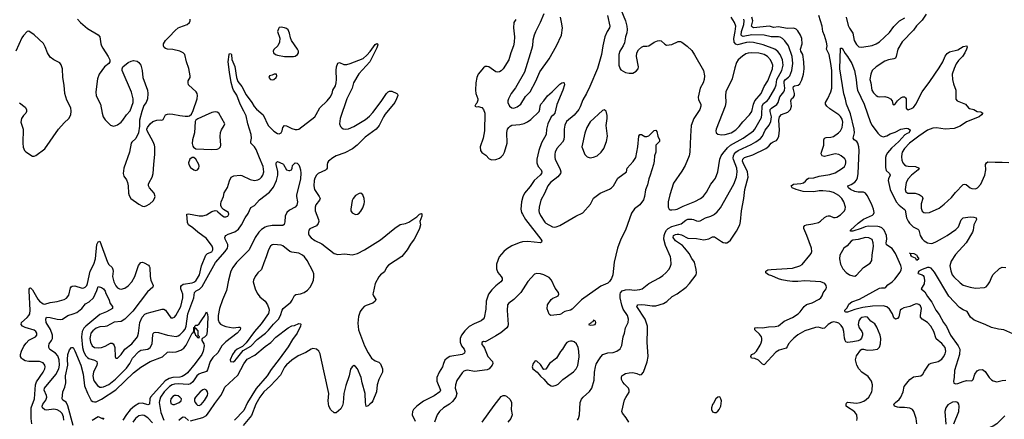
# Model space of a CAD drawing. Header units: inches. Extents: x 1550315 to 1685896, y 510706 to 640504.
# Tile 152 of 256: x 1632187 to 1643274, y 542900 to 547403. Entities that reach past the tile are written whole.
import ezdxf

# ---------------------------------------------------------------- set-up
doc = ezdxf.new("R2010")
doc.units = ezdxf.units.IN
doc.header["$MEASUREMENT"] = 0
doc.layers.add('B6534', color=7, linetype='Continuous')
doc.layers.add('B6544', color=7, linetype='Continuous')

msp = doc.modelspace()

# ---------------------------------------------------------------- linework, layer by layer
at = {"layer": 'B6534', "color": 5}
for points, elevation in [([(1638957, 547517), (1639010, 547390), (1639025, 547330), (1639028, 547292), (1639024, 547256), (1639008, 547210), (1638996, 547144), (1638982, 547110), (1638946, 547050), (1638932, 547010), (1638934, 546890), (1638947, 546850), (1638958, 546838), (1639010, 546808), (1639050, 546799), (1639090, 546802), (1639130, 546824), (1639150, 546850), (1639154, 546870), (1639134, 546990), (1639138, 547030), (1639155, 547065), (1639190, 547095), (1639210, 547103), (1639250, 547105), (1639270, 547110), (1639330, 547150), (1639370, 547165), (1639390, 547167), (1639410, 547163), (1639450, 547127), (1639470, 547117), (1639530, 547124), (1639601, 547159), (1639630, 547158), (1639643, 547150), (1639703, 547103), (1639754, 547054), (1639787, 547007), (1639889, 546829), (1639898, 546770), (1639896, 546730), (1639882, 546690), (1639849, 546631), (1639827, 546530), (1639830, 546501), (1639858, 546450), (1639857, 546430), (1639844, 546390), (1639779, 546290), (1639750, 546210), (1639740, 546090), (1639733, 545910), (1639727, 545870), (1639679, 545761), (1639642, 545698), (1639550, 545561), (1639508, 545430), (1639490, 545350), (1639488, 545290), (1639499, 545270), (1639510, 545262), (1639530, 545259), (1639570, 545265), (1639590, 545270), (1639657, 545303), (1639790, 545353), (1639853, 545387), (1639886, 545414), (1639921, 545459), (1639970, 545548), (1640000, 545587)], 560), ([(1632840, 547410), (1632871, 547370), (1632950, 547304), (1633072, 547232), (1633090, 547211), (1633102, 547130), (1633108, 547110), (1633122, 547082), (1633185, 546990), (1633202, 546950), (1633203, 546930), (1633191, 546909), (1633141, 546870), (1633081, 546790), (1633064, 546736), (1633044, 546590), (1633050, 546546), (1633097, 546450), (1633115, 546350), (1633128, 546308), (1633150, 546273), (1633210, 546214), (1633245, 546205), (1633270, 546210), (1633290, 546217), (1633330, 546248), (1633350, 546270), (1633390, 546330), (1633430, 546377), (1633464, 546470), (1633465, 546510), (1633445, 546585), (1633343, 546830), (1633341, 546850), (1633349, 546870), (1633410, 546922), (1633443, 546937), (1633470, 546942), (1633510, 546936), (1633530, 546921), (1633552, 546890), (1633567, 546830), (1633575, 546750), (1633625, 546610), (1633630, 546570), (1633628, 546510), (1633610, 546470), (1633585, 546435), (1633562, 546370), (1633537, 546270), (1633538, 546202), (1633525, 546130), (1633495, 546065), (1633450, 546024), (1633441, 546010), (1633422, 545910), (1633361, 545730), (1633353, 545670), (1633361, 545641), (1633390, 545597), (1633402, 545570), (1633408, 545530), (1633412, 545450), (1633421, 545421), (1633438, 545390), (1633530, 545323), (1633570, 545302), (1633590, 545300), (1633610, 545305), (1633653, 545330), (1633690, 545361), (1633707, 545390), (1633712, 545410), (1633702, 545450), (1633650, 545510), (1633638, 545530), (1633638, 545550), (1633645, 545570), (1633679, 545630), (1633691, 545670), (1633696, 545770), (1633708, 545888), (1633710, 545970), (1633706, 545990), (1633690, 546025), (1633623, 546150), (1633619, 546170), (1633626, 546190), (1633655, 546230), (1633685, 546255), (1633730, 546270), (1633774, 546274), (1633789, 546271), (1633802, 546278), (1633829, 546330), (1633850, 546339), (1633870, 546344), (1633910, 546340), (1633990, 546322), (1634050, 546316), (1634085, 546315), (1634100, 546320), (1634121, 546339), (1634141, 546379), (1634185, 546510), (1634190, 546550), (1634187, 546570), (1634174, 546590), (1634090, 546670), (1634083, 546690), (1634086, 546714), (1634106, 546750), (1634107, 546770), (1634092, 546852), (1634066, 546930), (1634046, 547010), (1634027, 547030), (1633990, 547048), (1633910, 547066), (1633852, 547072), (1633830, 547080), (1633816, 547090), (1633807, 547110), (1633807, 547130), (1633828, 547170), (1633871, 547210), (1633937, 547283), (1633970, 547310), (1633990, 547320), (1634072, 547350), (1634098, 547370), (1634108, 547390), (1634108, 547410)], 520), ([(1637773, 547407), (1637752, 547370), (1637746, 547310), (1637759, 547210), (1637754, 547150), (1637747, 547110), (1637717, 547030), (1637696, 546950), (1637632, 546848), (1637610, 546825), (1637590, 546814), (1637570, 546811), (1637550, 546817), (1637470, 546871), (1637450, 546877), (1637430, 546874), (1637410, 546860), (1637350, 546791), (1637335, 546750), (1637324, 546690), (1637318, 546610), (1637324, 546570), (1637345, 546510), (1637345, 546495), (1637336, 546464), (1637322, 546450), (1637314, 546430), (1637330, 546422), (1637350, 546425), (1637390, 546415), (1637410, 546390), (1637425, 546350), (1637420, 546150), (1637406, 546070), (1637373, 545970), (1637376, 545930), (1637390, 545908), (1637437, 545877), (1637475, 545835), (1637505, 545825), (1637550, 545827), (1637590, 545843), (1637610, 545856), (1637630, 545879), (1637647, 545910), (1637675, 546010), (1637671, 546131), (1637681, 546170), (1637694, 546190), (1637710, 546205), (1637730, 546216), (1637818, 546222), (1637867, 546233), (1637907, 546253), (1637943, 546277), (1638038, 546370), (1638045, 546395), (1638047, 546430), (1638057, 546450), (1638091, 546489), (1638130, 546545), (1638184, 546590), (1638270, 546676), (1638291, 546691), (1638310, 546696), (1638318, 546690), (1638321, 546670), (1638304, 546610), (1638234, 546446), (1638212, 546350), (1638194, 546326), (1638173, 546307), (1638136, 546230), (1638118, 546170), (1638117, 546110), (1638063, 546017), (1638032, 545930), (1638012, 545830), (1638012, 545790), (1638027, 545750), (1638058, 545710), (1638066, 545690), (1638063, 545670), (1638048, 545650), (1637981, 545590), (1637937, 545523), (1637872, 545448), (1637852, 545408), (1637838, 545350), (1637832, 545270), (1637838, 545230), (1637848, 545210), (1637881, 545150), (1638057, 544930), (1638065, 544910), (1638063, 544897), (1638050, 544888), (1637910, 544905), (1637850, 544899), (1637810, 544889), (1637730, 544856), (1637670, 544817), (1637638, 544790), (1637587, 544730), (1637557, 544650), (1637555, 544595), (1637570, 544555), (1637608, 544510), (1637619, 544490), (1637619, 544470), (1637606, 544450), (1637550, 544405), (1637502, 544358), (1637468, 544312), (1637441, 544230), (1637438, 544142), (1637416, 544044), (1637408, 544030), (1637384, 544010), (1637303, 543977), (1637250, 543946), (1637201, 543899), (1637162, 543850), (1637147, 543810), (1637148, 543770), (1637164, 543730), (1637191, 543690), (1637199, 543670), (1637195, 543645), (1637169, 543631), (1637032, 543608), (1636999, 543590), (1636975, 543565), (1636959, 543530), (1636949, 543490), (1636910, 543430), (1636883, 543370), (1636884, 543330), (1636927, 543230), (1636918, 543210), (1636856, 543164), (1636734, 543106), (1636658, 543050), (1636620, 543010), (1636610, 542990), (1636606, 542950), (1636641, 542881)], 520), ([(1638806, 547450), (1638833, 547330), (1638829, 547311), (1638803, 547270), (1638778, 547210), (1638753, 547107), (1638739, 547010), (1638694, 546854), (1638608, 546650), (1638570, 546570), (1638530, 546500), (1638500, 546420), (1638484, 546390), (1638430, 546328), (1638345, 546255), (1638325, 546215), (1638317, 546170), (1638320, 546090), (1638314, 546050), (1638298, 546022), (1638237, 545950), (1638218, 545910), (1638213, 545887), (1638212, 545850), (1638216, 545830), (1638275, 545715), (1638280, 545690), (1638277, 545670), (1638247, 545633), (1638165, 545570), (1638134, 545530), (1638095, 545445), (1638055, 545370), (1638036, 545290), (1638034, 545250), (1638036, 545230), (1638050, 545198), (1638100, 545120), (1638111, 545110), (1638188, 545070), (1638210, 545065), (1638230, 545068), (1638270, 545085), (1638451, 545190), (1638530, 545227), (1638615, 545325), (1638650, 545393), (1638722, 545450), (1638830, 545495), (1638852, 545508), (1638874, 545530), (1638923, 545617), (1639021, 545690), (1639029, 545730), (1639095, 545805), (1639124, 545850), (1639149, 545970), (1639159, 546090), (1639169, 546111), (1639190, 546111), (1639227, 546087), (1639250, 546086), (1639270, 546096), (1639330, 546156), (1639350, 546158), (1639363, 546143), (1639374, 546090), (1639391, 546050), (1639391, 546030), (1639351, 545990), (1639351, 545911), (1639335, 545870), (1639333, 545810), (1639325, 545770), (1639288, 545650), (1639270, 545609), (1639257, 545543), (1639234, 545486), (1639221, 545410), (1639210, 545374), (1639170, 545317), (1639110, 545273), (1639076, 545224), (1639010, 545033), (1638956, 544930), (1638920, 544830), (1638883, 544670), (1638867, 544530), (1638853, 544487), (1638830, 544452), (1638810, 544436), (1638730, 544402), (1638513, 544247), (1638410, 544143), (1638390, 544130), (1638326, 544114), (1638300, 544100), (1638290, 544089), (1638270, 544083), (1638169, 544069), (1638156, 544076), (1638150, 544086), (1638127, 544147), (1638129, 544190), (1638170, 544251), (1638190, 544266), (1638230, 544279), (1638249, 544290), (1638259, 544310), (1638254, 544330), (1638217, 544377), (1638175, 544470), (1638150, 544498), (1638090, 544530), (1638050, 544540), (1638010, 544543), (1637985, 544535), (1637910, 544453), (1637831, 544329), (1637750, 544250), (1637697, 544210), (1637682, 544190), (1637675, 544125), (1637686, 543970), (1637684, 543950), (1637673, 543930), (1637604, 543876), (1637550, 543841), (1637450, 543784), (1637430, 543775), (1637410, 543778), (1637390, 543766), (1637390, 543742), (1637410, 543722), (1637421, 543701), (1637460, 543610), (1637511, 543550), (1637515, 543530), (1637508, 543510), (1637473, 543470), (1637450, 543459), (1637310, 543440), (1637230, 543453), (1637210, 543451), (1637190, 543443), (1637170, 543426), (1637110, 543339), (1637093, 543290), (1637092, 543250), (1637108, 543190), (1637098, 543150), (1637059, 543101), (1637028, 543072), (1636961, 543030), (1636913, 542990), (1636889, 542951), (1636857, 542870)], 540), ([(1638090, 547470), (1638049, 547370), (1637994, 547266), (1637980, 547230), (1637967, 547173), (1637961, 547110), (1637952, 547068), (1637870, 546810), (1637770, 546636), (1637722, 546570), (1637693, 546510), (1637685, 546490), (1637685, 546470), (1637704, 546430), (1637730, 546411), (1637750, 546408), (1637790, 546422), (1637829, 546450), (1637884, 546536), (1637937, 546590), (1638001, 546710), (1638045, 546815), (1638150, 546962), (1638232, 547110), (1638288, 547230), (1638299, 547310), (1638290, 547375), (1638276, 547430)], 540), ([(1632186, 546466), (1632250, 546417), (1632265, 546390), (1632265, 546370), (1632256, 546350), (1632230, 546323), (1632208, 546290), (1632200, 546250), (1632227, 546170), (1632221, 546010), (1632226, 545966), (1632242, 545930), (1632256, 545916), (1632330, 545865), (1632350, 545865), (1632370, 545873), (1632471, 545949), (1632626, 546170), (1632690, 546240), (1632742, 546290), (1632762, 546330), (1632768, 546372), (1632762, 546410), (1632717, 546497), (1632696, 546570), (1632687, 546667), (1632673, 546750), (1632670, 546850), (1632656, 546896), (1632638, 546918), (1632570, 546950), (1632530, 546981), (1632502, 547030), (1632476, 547096), (1632455, 547135), (1632350, 547233), (1632290, 547275), (1632270, 547269), (1632230, 547226), (1632210, 547197), (1632143, 547050)], 520), ([(1632323, 542850), (1632316, 542910), (1632318, 543030), (1632353, 543133), (1632365, 543290), (1632378, 543322), (1632452, 543430), (1632470, 543470), (1632473, 543490), (1632470, 543510), (1632450, 543535), (1632410, 543550), (1632290, 543553), (1632250, 543560), (1632218, 543578), (1632206, 543590), (1632197, 543610), (1632196, 543630), (1632208, 543670), (1632235, 543725), (1632260, 543760), (1632290, 543791), (1632365, 543830), (1632380, 543850), (1632380, 543870), (1632370, 543889), (1632350, 543904), (1632250, 543935), (1632220, 543950), (1632205, 543970), (1632208, 543990), (1632273, 544047), (1632291, 544069), (1632300, 544090), (1632304, 544130), (1632293, 544347), (1632295, 544365), (1632303, 544377), (1632310, 544382), (1632330, 544359), (1632390, 544254), (1632410, 544230), (1632450, 544202), (1632470, 544198), (1632530, 544217), (1632610, 544227), (1632688, 544252), (1632714, 544266), (1632741, 544299), (1632760, 544380), (1632767, 544393), (1632779, 544401), (1632810, 544404), (1632890, 544378), (1632910, 544380), (1632926, 544390), (1632942, 544410), (1632950, 544430), (1632980, 544570), (1633021, 544650), (1633040, 544710), (1633057, 544870), (1633070, 544899), (1633090, 544906), (1633176, 544670), (1633190, 544646), (1633228, 544610), (1633238, 544590), (1633240, 544570), (1633233, 544510), (1633246, 544450), (1633270, 544404), (1633290, 544382), (1633310, 544372), (1633330, 544368), (1633370, 544378), (1633410, 544405), (1633450, 544448), (1633484, 544510), (1633526, 544634), (1633550, 544667), (1633570, 544671), (1633590, 544665), (1633637, 544637), (1633647, 544627), (1633652, 544612), (1633657, 544510), (1633665, 544470), (1633689, 544410), (1633686, 544390), (1633625, 544335), (1633461, 544119), (1633371, 544029), (1633330, 544004), (1633250, 543994), (1633170, 543951), (1633150, 543945), (1633090, 543942), (1633050, 543929), (1633010, 543897), (1632990, 543870), (1632983, 543850), (1632977, 543810), (1632985, 543770), (1633004, 543730), (1633030, 543708), (1633070, 543704), (1633110, 543711), (1633150, 543726), (1633210, 543758), (1633230, 543757), (1633240, 543750), (1633252, 543732), (1633257, 543710), (1633263, 543603), (1633270, 543588), (1633290, 543590), (1633330, 543630), (1633371, 543690), (1633450, 543752), (1633513, 543830), (1633527, 543870), (1633541, 543990), (1633568, 544052), (1633595, 544085), (1633622, 544098), (1633790, 544143), (1633810, 544141), (1633829, 544129), (1633890, 544045), (1633910, 544042), (1633930, 544053), (1633946, 544070), (1634000, 544170), (1634023, 544270), (1634024, 544310), (1634001, 544370), (1634003, 544397), (1634011, 544410), (1634030, 544422), (1634130, 544439), (1634150, 544447), (1634170, 544462), (1634191, 544490), (1634211, 544530), (1634235, 544630), (1634282, 544750), (1634304, 544770), (1634350, 544787), (1634359, 544801), (1634364, 544810), (1634362, 544830), (1634353, 544850), (1634290, 544939), (1634193, 545010), (1634137, 545057), (1634087, 545090), (1634077, 545117), (1634070, 545211), (1634090, 545216), (1634210, 545194), (1634250, 545192), (1634290, 545204), (1634350, 545243), (1634390, 545253), (1634409, 545249), (1634420, 545240), (1634470, 545194), (1634490, 545182), (1634510, 545180), (1634530, 545189), (1634543, 545210), (1634538, 545230), (1634483, 545263), (1634462, 545282), (1634454, 545310), (1634454, 545330), (1634457, 545350), (1634483, 545410), (1634490, 545451), (1634527, 545513), (1634551, 545589), (1634570, 545628), (1634598, 545642), (1634670, 545651), (1634690, 545647), (1634783, 545603), (1634830, 545593), (1634870, 545599), (1634890, 545609), (1634910, 545628), (1634924, 545650), (1634937, 545690), (1634930, 545750), (1634886, 545846), (1634850, 545940), (1634830, 545969), (1634791, 546010), (1634790, 546030), (1634797, 546070), (1634793, 546110), (1634757, 546230), (1634738, 546318), (1634713, 546373), (1634670, 546450), (1634633, 546553), (1634594, 546610), (1634587, 546627), (1634570, 546695), (1634550, 546812), (1634536, 546930), (1634545, 547010), (1634550, 547021), (1634570, 547018), (1634572, 547012), (1634575, 546955), (1634610, 546877), (1634629, 546750), (1634645, 546705), (1634687, 546650), (1634736, 546556), (1634801, 546470), (1634826, 546426), (1634854, 546394), (1634928, 546330), (1634984, 546210), (1635050, 546147), (1635090, 546120), (1635110, 546116), (1635133, 546127), (1635144, 546150), (1635152, 546190), (1635170, 546210), (1635190, 546206), (1635250, 546178), (1635290, 546167), (1635310, 546165), (1635330, 546170), (1635510, 546309), (1635527, 546333), (1635567, 546410), (1635650, 546488), (1635682, 546530), (1635705, 546570), (1635713, 546610), (1635742, 546658), (1635752, 546690), (1635755, 546730), (1635751, 546830), (1635756, 546870), (1635770, 546914), (1635790, 546920), (1635839, 546899), (1635870, 546897), (1635910, 546908), (1636054, 546966), (1636098, 547002), (1636135, 547045), (1636170, 547099), (1636190, 547123), (1636210, 547135), (1636218, 547130), (1636219, 547119), (1636210, 547085), (1636129, 546930), (1636008, 546792), (1635947, 546690), (1635931, 546630), (1635870, 546510), (1635795, 546290), (1635789, 546230), (1635800, 546200), (1635810, 546187), (1635830, 546175), (1635851, 546171), (1635890, 546174), (1635950, 546200), (1636082, 546278), (1636125, 546315), (1636163, 546357), (1636257, 546483), (1636316, 546570), (1636338, 546590), (1636350, 546596), (1636377, 546597), (1636434, 546570), (1636442, 546562), (1636445, 546550), (1636432, 546510), (1636410, 546470), (1636303, 546337), (1636285, 546310), (1636236, 546210), (1636201, 546170), (1636079, 546081), (1635989, 545990), (1635933, 545947), (1635850, 545903), (1635750, 545870), (1635712, 545848), (1635666, 545810), (1635652, 545790), (1635648, 545770), (1635649, 545731), (1635641, 545719), (1635631, 545709), (1635550, 545671), (1635529, 545650), (1635510, 545616), (1635502, 545590), (1635498, 545530), (1635508, 545490), (1635561, 545410), (1635569, 545390), (1635564, 545370), (1635523, 545317), (1635513, 545290), (1635516, 545250), (1635553, 545150), (1635555, 545130), (1635550, 545108), (1635530, 545080), (1635453, 545047), (1635442, 545030), (1635438, 545010), (1635440, 544990), (1635447, 544970), (1635470, 544944), (1635510, 544914), (1635590, 544877), (1635730, 544768), (1635770, 544758), (1635850, 544766), (1635930, 544753), (1635990, 544770), (1636070, 544809), (1636250, 544923), (1636410, 545053), (1636470, 545094), (1636530, 545105), (1636570, 545122), (1636658, 545182), (1636690, 545210), (1636710, 545221), (1636717, 545217), (1636715, 545190), (1636694, 545130), (1636699, 545090), (1636690, 545050), (1636653, 544970), (1636630, 544932), (1636588, 544872), (1636552, 544810), (1636490, 544733), (1636341, 544639), (1636318, 544610), (1636297, 544563), (1636250, 544527), (1636230, 544504), (1636191, 544430), (1636166, 544326), (1636164, 544310), (1636170, 544290), (1636196, 544250), (1636190, 544230), (1636164, 544210), (1636090, 544184), (1636068, 544172), (1636039, 544141), (1636023, 544117), (1636002, 544058), (1635995, 543985), (1636001, 543910), (1636070, 543730), (1636110, 543650), (1636150, 543590), (1636190, 543559), (1636230, 543546), (1636250, 543525), (1636274, 543470), (1636271, 543430), (1636230, 543350), (1636214, 543290), (1636206, 543210), (1636164, 543110), (1636152, 543090), (1636130, 543070), (1636110, 543052), (1636090, 543044), (1636080, 543090), (1636079, 543190), (1636043, 543310), (1636034, 543370), (1635990, 543470), (1635970, 543495), (1635950, 543506), (1635930, 543491), (1635914, 543466), (1635899, 543390), (1635858, 543282), (1635837, 543190), (1635830, 543086), (1635823, 543057), (1635803, 543017), (1635750, 542975), (1635730, 542975), (1635690, 543009), (1635667, 543047), (1635659, 543110), (1635667, 543190), (1635580, 543600), (1635570, 543637), (1635555, 543670), (1635530, 543691), (1635490, 543697), (1635470, 543690), (1635408, 543652), (1635324, 543616), (1635250, 543566), (1635190, 543513), (1635170, 543487), (1635123, 543397), (1635010, 543279), (1634937, 543210), (1634891, 543150), (1634846, 543070), (1634796, 542944), (1634705, 542830)], 480), ([(1632685, 542890), (1632679, 542930), (1632665, 542965), (1632645, 542990), (1632610, 543009), (1632570, 543016), (1632490, 543005), (1632470, 543009), (1632445, 543030), (1632439, 543050), (1632447, 543070), (1632483, 543117), (1632493, 543150), (1632491, 543170), (1632463, 543230), (1632468, 543250), (1632595, 543405), (1632628, 543470), (1632637, 543510), (1632632, 543570), (1632615, 543615), (1632590, 543645), (1632528, 543688), (1632517, 543710), (1632515, 543730), (1632520, 543750), (1632547, 543790), (1632555, 543810), (1632557, 543850), (1632534, 543914), (1632487, 543990), (1632481, 544030), (1632489, 544050), (1632530, 544049), (1632610, 544028), (1632650, 544025), (1632670, 544030), (1632730, 544071), (1632790, 544088), (1632830, 544105), (1632888, 544150), (1632930, 544201), (1632970, 544225), (1633019, 544270), (1633057, 544350), (1633070, 544395), (1633110, 544385), (1633130, 544371), (1633150, 544344), (1633158, 544318), (1633190, 544253), (1633205, 544205), (1633233, 544170), (1633233, 544150), (1633164, 544110), (1633090, 544081), (1632932, 543950), (1632910, 543927), (1632890, 543890), (1632882, 543830), (1632896, 543710), (1632907, 543667), (1632930, 543620), (1632950, 543597), (1632966, 543586), (1633030, 543566), (1633057, 543550), (1633060, 543530), (1633056, 543510), (1633019, 543430), (1633011, 543390), (1633017, 543350), (1633026, 543330), (1633062, 543282), (1633090, 543264), (1633110, 543262), (1633130, 543266), (1633190, 543291), (1633268, 543352), (1633390, 543478), (1633428, 543530), (1633459, 543590), (1633530, 543665), (1633550, 543678), (1633630, 543690), (1633658, 543710), (1633679, 543750), (1633688, 543852), (1633691, 543869), (1633702, 543878), (1633718, 543882), (1633750, 543878), (1633850, 543849), (1633950, 543833), (1633970, 543840), (1633990, 543853), (1634030, 543890), (1634050, 543917), (1634063, 543950), (1634082, 544090), (1634149, 544270), (1634156, 544330), (1634173, 544347), (1634212, 544368), (1634242, 544398), (1634394, 544666), (1634500, 544790), (1634527, 544830), (1634532, 544850), (1634531, 544871), (1634500, 544930), (1634498, 544950), (1634501, 544959), (1634510, 544970), (1634533, 544987), (1634610, 545012), (1634650, 545044), (1634684, 545090), (1634727, 545170), (1634761, 545219), (1634790, 545286), (1634830, 545310), (1634886, 545374), (1635000, 545460), (1635044, 545516), (1635078, 545590), (1635095, 545650), (1635093, 545693), (1635074, 545770), (1635075, 545790), (1635081, 545799), (1635090, 545805), (1635150, 545779), (1635159, 545770), (1635190, 545711), (1635217, 545703), (1635230, 545703), (1635247, 545713), (1635256, 545730), (1635261, 545759), (1635290, 545791), (1635310, 545787), (1635330, 545767), (1635338, 545750), (1635350, 545710), (1635353, 545673), (1635350, 545609), (1635306, 545426), (1635304, 545410), (1635314, 545350), (1635307, 545313), (1635290, 545290), (1635224, 545256), (1635196, 545230), (1635177, 545190), (1635174, 545126), (1635164, 545096), (1635150, 545083), (1635030, 545083), (1634970, 545074), (1634950, 545067), (1634910, 545040), (1634881, 545010), (1634837, 544950), (1634770, 544810), (1634630, 544668), (1634588, 544612), (1634563, 544570), (1634537, 544470), (1634516, 544350), (1634470, 544247), (1634436, 544150), (1634423, 544070), (1634421, 544021), (1634432, 543990), (1634450, 543973), (1634478, 543958), (1634510, 543946), (1634590, 543931), (1634650, 543940), (1634670, 543939), (1634675, 543930), (1634670, 543910), (1634636, 543870), (1634507, 543773), (1634462, 543730), (1634418, 543650), (1634364, 543596), (1634331, 543550), (1634301, 543459), (1634290, 543440), (1634269, 543431), (1634230, 543422), (1634205, 543410), (1634183, 543390), (1634137, 543323), (1634110, 543300), (1634086, 543294), (1633970, 543301), (1633930, 543298), (1633906, 543290), (1633874, 543270), (1633813, 543210), (1633774, 543150), (1633761, 543110), (1633759, 543090), (1633778, 542978), (1633810, 542890)], 460), ([(1638469, 542890), (1638480, 542910), (1638490, 542950), (1638498, 543090), (1638513, 543127), (1638532, 543150), (1638605, 543215), (1638629, 543251), (1638657, 543343), (1638660, 543430), (1638670, 543490), (1638680, 543520), (1638701, 543559), (1638730, 543606), (1638755, 543630), (1638809, 543650), (1638870, 543655), (1638913, 543667), (1638947, 543693), (1638968, 543732), (1638983, 543830), (1638999, 543870), (1639010, 543930), (1639039, 543990), (1639043, 544030), (1639030, 544070), (1638983, 544143), (1638967, 544187), (1638949, 544271), (1638948, 544310), (1638953, 544327), (1638973, 544347), (1639010, 544361), (1639050, 544364), (1639110, 544357), (1639170, 544362), (1639197, 544370), (1639270, 544430), (1639390, 544495), (1639430, 544521), (1639462, 544550), (1639495, 544590), (1639510, 544614), (1639522, 544650), (1639520, 544710), (1639516, 544730), (1639458, 544858), (1639442, 544930), (1639446, 544970), (1639456, 545004), (1639470, 545030), (1639489, 545051), (1639530, 545073), (1639636, 545104), (1639690, 545144), (1639710, 545154), (1639756, 545156), (1639773, 545153), (1639810, 545136), (1639830, 545132), (1639850, 545136), (1639910, 545169), (1639970, 545189), (1640000, 545205)], 540), ([(1639046, 542870), (1639017, 542917), (1638975, 542970), (1638967, 542990), (1638999, 543121), (1639012, 543148), (1639050, 543205), (1639052, 543230), (1639044, 543250), (1638997, 543297), (1638980, 543320), (1638965, 543350), (1638963, 543377), (1638967, 543390), (1638990, 543405), (1639010, 543415), (1639050, 543425), (1639090, 543427), (1639136, 543416), (1639170, 543403), (1639190, 543405), (1639210, 543431), (1639253, 543547), (1639263, 543610), (1639253, 543770), (1639258, 543910), (1639256, 543950), (1639229, 544030), (1639137, 544170), (1639140, 544180), (1639149, 544191), (1639190, 544194), (1639232, 544192), (1639310, 544179), (1639350, 544179), (1639436, 544204), (1639473, 544227), (1639536, 544284), (1639590, 544316), (1639692, 544390), (1639731, 544429), (1639806, 544530), (1639810, 544550), (1639806, 544590), (1639784, 544670), (1639754, 544714), (1639724, 544770), (1639676, 544830), (1639650, 544857), (1639570, 544912), (1639547, 544950), (1639549, 544970), (1639570, 544984), (1639590, 544988), (1639610, 544987), (1639639, 544979), (1639710, 544943), (1639810, 544938), (1639890, 544924), (1639946, 544934), (1639990, 544955), (1640000, 544956)], 520), ([(1632791, 542830), (1632731, 543051), (1632710, 543092), (1632675, 543115), (1632664, 543130), (1632674, 543210), (1632696, 543264), (1632706, 543310), (1632704, 543390), (1632728, 543510), (1632725, 543575), (1632728, 543632), (1632750, 543684), (1632770, 543708), (1632790, 543711), (1632810, 543673), (1632877, 543510), (1632903, 543410), (1632919, 543279), (1632950, 543195), (1632994, 543114), (1633010, 543101), (1633030, 543096), (1633050, 543098), (1633110, 543127), (1633270, 543233), (1633470, 543426), (1633550, 543488), (1633658, 543550), (1633794, 543606), (1633850, 543658), (1633870, 543662), (1633910, 543657), (1633950, 543662), (1634001, 543679), (1634037, 543703), (1634063, 543737), (1634130, 543870), (1634142, 543878), (1634150, 543890), (1634150, 543934), (1634158, 543942), (1634158, 543950), (1634170, 543962), (1634190, 543961), (1634210, 543975), (1634237, 544023), (1634273, 544070), (1634290, 544111), (1634301, 544081), (1634306, 544050), (1634300, 543890), (1634291, 543849), (1634270, 543827), (1634241, 543810), (1634239, 543801), (1634238, 543790), (1634262, 543750), (1634265, 543730), (1634255, 543670), (1634239, 543630), (1634165, 543530), (1634076, 543424), (1634055, 543405), (1634017, 543383), (1633990, 543375), (1633910, 543370), (1633870, 543361), (1633826, 543334), (1633660, 543150), (1633654, 543130), (1633650, 543070), (1633630, 543063), (1633570, 543082), (1633530, 543078), (1633481, 543050), (1633433, 543007), (1633390, 542953), (1633350, 542890)], 440), ([(1634110, 542882), (1634250, 542922), (1634290, 542945), (1634330, 542995), (1634383, 543077), (1634453, 543170), (1634475, 543210), (1634497, 543263), (1634642, 543398), (1634710, 543524), (1634750, 543577), (1634836, 543624), (1634950, 543720), (1635014, 543766), (1635070, 543827), (1635210, 543932), (1635250, 543952), (1635282, 543958), (1635330, 543979), (1635350, 543978), (1635353, 543973), (1635350, 543950), (1635313, 543870), (1635261, 543799), (1635210, 543716), (1635110, 543578), (1635018, 543462), (1634974, 543390), (1634850, 543248), (1634753, 543090), (1634710, 542999), (1634608, 542890)], 460), ([(1637396, 542870), (1637530, 543057), (1637610, 543156), (1637630, 543167), (1637650, 543168), (1637670, 543162), (1637710, 543122), (1637724, 543090), (1637727, 543070), (1637723, 543010), (1637731, 542950), (1637716, 542910), (1637685, 542870)], 540), ([(1640000, 543083), (1639990, 543066), (1639976, 543030), (1639977, 543010), (1639990, 542984), (1640000, 542980)], 520), ([(1633005, 542890), (1633070, 542931), (1633110, 542914), (1633130, 542914), (1633130, 542906), (1633122, 542898)], 420), ([(1633681, 542861), (1633630, 542919), (1633590, 542943), (1633570, 542947), (1633530, 542939), (1633491, 542910), (1633461, 542870)], 460), ([(1633980, 542890), (1634010, 542917), (1634030, 542927), (1634046, 542926), (1634087, 542887)], 460)]:
    msp.add_lwpolyline(points, dxfattribs=dict(at, elevation=elevation))
for points, elevation in [([(1635130, 547317), (1635110, 547314), (1635100, 547300), (1635091, 547270), (1635115, 547195), (1635114, 547150), (1635093, 547107), (1635050, 547069), (1635042, 547050), (1635044, 547030), (1635067, 547010), (1635090, 547004), (1635170, 546990), (1635270, 546987), (1635290, 546992), (1635316, 547010), (1635325, 547030), (1635326, 547050), (1635317, 547070), (1635248, 547170), (1635237, 547197), (1635225, 547250), (1635210, 547287), (1635190, 547303), (1635170, 547312)], 520), ([(1635078, 546790), (1635054, 546790), (1635030, 546777), (1635002, 546770), (1634992, 546750), (1635012, 546730), (1635030, 546725), (1635050, 546728), (1635075, 546750), (1635081, 546770)], 520), ([(1634390, 546364), (1634350, 546357), (1634275, 546325), (1634193, 546287), (1634170, 546270), (1634165, 546255), (1634157, 546130), (1634135, 546050), (1634129, 546009), (1634137, 545977), (1634145, 545965), (1634170, 545949), (1634350, 545939), (1634410, 545946), (1634430, 545953), (1634450, 545971), (1634454, 545990), (1634446, 546086), (1634448, 546132), (1634458, 546162), (1634490, 546210), (1634496, 546230), (1634430, 546350), (1634410, 546361)], 520), ([(1638770, 546386), (1638750, 546378), (1638610, 546251), (1638573, 546190), (1638550, 546124), (1638516, 545970), (1638550, 545884), (1638578, 545858), (1638610, 545848), (1638650, 545854), (1638689, 545870), (1638736, 545910), (1638764, 545950), (1638794, 546030), (1638806, 546090), (1638793, 546210), (1638804, 546290), (1638804, 546324), (1638790, 546374)], 560), ([(1634150, 545850), (1634130, 545850), (1634104, 545830), (1634090, 545790), (1634092, 545770), (1634110, 545738), (1634150, 545710), (1634170, 545705), (1634190, 545711), (1634203, 545730), (1634209, 545751), (1634204, 545770), (1634170, 545830)], 520), ([(1636030, 545447), (1636010, 545446), (1635970, 545423), (1635942, 545390), (1635930, 545364), (1635916, 545270), (1635917, 545250), (1635930, 545227), (1635970, 545208), (1635990, 545211), (1636010, 545223), (1636030, 545245), (1636050, 545284), (1636065, 545330), (1636070, 545350), (1636067, 545390), (1636051, 545430)], 520), ([(1635049, 544871), (1635030, 544866), (1635010, 544850), (1634990, 544809), (1634964, 544730), (1634935, 544665), (1634910, 544587), (1634870, 544550), (1634838, 544510), (1634820, 544470), (1634818, 544450), (1634837, 544370), (1634861, 544321), (1634890, 544280), (1634951, 544231), (1634977, 544190), (1634993, 544150), (1634996, 544130), (1634988, 544092), (1634905, 543975), (1634832, 543890), (1634738, 543762), (1634698, 543722), (1634636, 543690), (1634610, 543669), (1634583, 543630), (1634556, 543570), (1634562, 543550), (1634590, 543548), (1634610, 543561), (1634630, 543582), (1634705, 543675), (1634790, 543723), (1634861, 543799), (1634956, 543870), (1634990, 543903), (1635047, 543973), (1635103, 544030), (1635124, 544070), (1635142, 544130), (1635153, 544150), (1635239, 544221), (1635256, 544244), (1635283, 544297), (1635295, 544305), (1635350, 544313), (1635390, 544328), (1635430, 544356), (1635459, 544390), (1635482, 544430), (1635496, 544470), (1635501, 544510), (1635498, 544538), (1635487, 544570), (1635423, 544690), (1635393, 544730), (1635370, 544750), (1635330, 544771), (1635250, 544782), (1635230, 544790), (1635150, 544854), (1635130, 544864)], 480), ([(1634170, 543928), (1634154, 543926), (1634151, 543890), (1634167, 543850), (1634180, 543840), (1634190, 543823), (1634202, 543822), (1634210, 543814), (1634212, 543828), (1634201, 543841), (1634198, 543858), (1634197, 543897)], 440), ([(1638650, 544018), (1638640, 544000), (1638622, 543990), (1638618, 543982), (1638594, 543970), (1638610, 543962), (1638650, 543966), (1638666, 543970), (1638675, 543990), (1638670, 544006)], 560), ([(1638410, 543781), (1638390, 543781), (1638370, 543777), (1638350, 543767), (1638333, 543747), (1638300, 543690), (1638276, 543664), (1638232, 543590), (1638154, 543530), (1638110, 543466), (1638090, 543461), (1638085, 543465), (1638050, 543519), (1638010, 543557), (1637990, 543559), (1637968, 543530), (1637959, 543490), (1637967, 543470), (1638013, 543433), (1638050, 543386), (1638090, 543351), (1638130, 543305), (1638170, 543278), (1638190, 543275), (1638230, 543284), (1638250, 543296), (1638305, 543350), (1638423, 543437), (1638455, 543470), (1638474, 543506), (1638486, 543606), (1638484, 543670), (1638476, 543710), (1638458, 543750), (1638430, 543775)], 560), ([(1633950, 543170), (1633930, 543167), (1633910, 543157), (1633888, 543130), (1633884, 543104), (1633890, 543079), (1633910, 543069), (1633930, 543069), (1633983, 543090), (1634007, 543110), (1634009, 543130), (1633992, 543150), (1633970, 543164)], 480), ([(1634270, 543239), (1634250, 543234), (1634220, 543210), (1634166, 543150), (1634155, 543130), (1634154, 543110), (1634162, 543090), (1634177, 543070), (1634190, 543059), (1634210, 543057), (1634230, 543067), (1634270, 543113), (1634302, 543170), (1634306, 543190), (1634301, 543210), (1634290, 543230)], 480)]:
    msp.add_lwpolyline(points, close=True, dxfattribs=dict(at, elevation=elevation))
at = {"layer": 'B6544', "color": 5}
for points, elevation in [([(1640000, 545587), (1640023, 545617), (1640050, 545690), (1640072, 545830), (1640087, 545870), (1640104, 545896), (1640159, 545961), (1640190, 545990), (1640334, 546070), (1640450, 546149), (1640467, 546170), (1640539, 546301), (1640545, 546335), (1640548, 546432), (1640563, 546457), (1640605, 546490), (1640622, 546510), (1640692, 546628), (1640705, 546670), (1640713, 546730), (1640770, 546830), (1640784, 546890), (1640775, 546950), (1640751, 547011), (1640725, 547045), (1640690, 547070), (1640559, 547119), (1640450, 547146), (1640410, 547149), (1640370, 547145), (1640270, 547120), (1640250, 547127), (1640232, 547150), (1640227, 547190), (1640245, 547270), (1640250, 547330), (1640238, 547370), (1640200, 547430)], 560), ([(1640000, 544956), (1640010, 544956), (1640090, 544902), (1640110, 544891), (1640130, 544888), (1640150, 544888), (1640170, 544899), (1640190, 544920), (1640260, 545020), (1640295, 545090), (1640304, 545130), (1640315, 545250), (1640343, 545390), (1640351, 545490), (1640390, 545630), (1640383, 545690), (1640333, 545790), (1640328, 545810), (1640330, 545830), (1640348, 545852), (1640441, 545879), (1640588, 545952), (1640623, 545977), (1640650, 546010), (1640670, 546027), (1640710, 546043), (1640722, 546058), (1640735, 546090), (1640742, 546158), (1640737, 546270), (1640744, 546310), (1640766, 546334), (1640838, 546362), (1640868, 546392), (1640879, 546430), (1640872, 546490), (1640879, 546510), (1640899, 546530), (1640910, 546550), (1640910, 546570), (1640897, 546630), (1640900, 546650), (1640910, 546657), (1640954, 546666), (1640970, 546680), (1640994, 546726), (1641013, 546790), (1641022, 546850), (1641017, 546930), (1641004, 547010), (1640983, 547050), (1640979, 547070), (1640997, 547130), (1640993, 547190), (1640981, 547230), (1640950, 547278), (1640930, 547295), (1640906, 547306), (1640830, 547303), (1640730, 547321), (1640676, 547316), (1640630, 547331), (1640450, 547313), (1640438, 547318), (1640429, 547329), (1640441, 547390), (1640430, 547430)], 520), ([(1640000, 545205), (1640010, 545210), (1640041, 545239), (1640078, 545282), (1640230, 545550), (1640260, 545630), (1640267, 545687), (1640263, 545730), (1640226, 545826), (1640223, 545843), (1640226, 545870), (1640233, 545887), (1640251, 545909), (1640278, 545930), (1640424, 545996), (1640475, 546025), (1640530, 546065), (1640550, 546090), (1640581, 546159), (1640626, 546214), (1640645, 546255), (1640652, 546310), (1640637, 546370), (1640638, 546390), (1640653, 546407), (1640714, 546446), (1640729, 546470), (1640746, 546534), (1640791, 546590), (1640800, 546610), (1640803, 546630), (1640794, 546690), (1640796, 546710), (1640810, 546730), (1640846, 546754), (1640861, 546770), (1640882, 546830), (1640893, 546910), (1640884, 546990), (1640843, 547110), (1640804, 547164), (1640776, 547190), (1640750, 547205), (1640730, 547210), (1640650, 547209), (1640570, 547229), (1640430, 547232), (1640334, 547214), (1640320, 547220), (1640313, 547230), (1640316, 547270), (1640340, 547350), (1640346, 547390), (1640341, 547410)], 540), ([(1641613, 542887), (1641618, 542910), (1641612, 542950), (1641590, 542982), (1641570, 543000), (1641518, 543030), (1641495, 543050), (1641492, 543070), (1641496, 543084), (1641508, 543092), (1641610, 543084), (1641651, 543089), (1641694, 543106), (1641718, 543122), (1641749, 543151), (1641783, 543210), (1641788, 543232), (1641791, 543290), (1641780, 543330), (1641741, 543381), (1641671, 543431), (1641635, 543470), (1641614, 543510), (1641599, 543570), (1641610, 543615), (1641658, 543682), (1641670, 543691), (1641690, 543691), (1641730, 543680), (1641797, 543683), (1641848, 543692), (1641868, 543712), (1641880, 543750), (1641884, 543810), (1641876, 543850), (1641840, 543940), (1641815, 543975), (1641770, 544008), (1641733, 544050), (1641710, 544056), (1641670, 544048), (1641650, 544032), (1641636, 544010), (1641629, 543970), (1641641, 543930), (1641669, 543890), (1641676, 543870), (1641677, 543850), (1641665, 543815), (1641650, 543796), (1641630, 543786), (1641568, 543772), (1641510, 543767), (1641490, 543775), (1641481, 543790), (1641475, 543815), (1641469, 543890), (1641455, 543930), (1641437, 543957), (1641410, 543983), (1641390, 543993), (1641350, 543997), (1641330, 543993), (1641290, 543970), (1641250, 543926), (1641230, 543925), (1641178, 543938), (1641150, 543936), (1641030, 543897), (1640949, 543851), (1640904, 543816), (1640877, 543790), (1640846, 543750), (1640830, 543716), (1640818, 543702), (1640741, 543679), (1640703, 543657), (1640570, 543516), (1640550, 543521), (1640506, 543566), (1640464, 543584), (1640429, 543590), (1640419, 543610), (1640429, 543630), (1640457, 543643), (1640483, 543670), (1640525, 543735), (1640538, 543762), (1640544, 543790), (1640545, 543810), (1640539, 543830), (1640519, 543859), (1640464, 543910), (1640466, 543930), (1640490, 543935), (1640550, 543933), (1640618, 543942), (1640695, 543945), (1640730, 543952), (1640794, 544006), (1640890, 544047), (1640953, 544090), (1640976, 544110), (1641020, 544170), (1641046, 544194), (1641110, 544213), (1641190, 544256), (1641207, 544270), (1641222, 544290), (1641236, 544324), (1641270, 544370), (1641273, 544387), (1641270, 544410), (1641255, 544430), (1641210, 544449), (1641030, 544461), (1640950, 544453), (1640890, 544454), (1640830, 544459), (1640770, 544472), (1640730, 544484), (1640658, 544518), (1640618, 544530), (1640590, 544550), (1640589, 544571), (1640610, 544584), (1640648, 544590), (1640890, 544605), (1640970, 544628), (1640997, 544643), (1641086, 544750), (1641099, 544770), (1641107, 544793), (1641103, 544830), (1641052, 544970), (1641016, 545050), (1641016, 545070), (1641030, 545084), (1641047, 545093), (1641118, 545102), (1641181, 545119), (1641206, 545134), (1641250, 545175), (1641275, 545190), (1641290, 545194), (1641310, 545192), (1641350, 545176), (1641370, 545174), (1641390, 545179), (1641430, 545206), (1641456, 545230), (1641473, 545250), (1641483, 545270), (1641486, 545290), (1641468, 545350), (1641445, 545390), (1641410, 545421), (1641350, 545456), (1641310, 545469), (1641230, 545476), (1641190, 545475), (1641130, 545462), (1641010, 545469), (1640930, 545490), (1640886, 545510), (1640876, 545530), (1640902, 545550), (1640984, 545556), (1641015, 545565), (1641037, 545583), (1641054, 545606), (1641070, 545616), (1641130, 545622), (1641190, 545641), (1641310, 545658), (1641370, 545677), (1641453, 545730), (1641473, 545750), (1641485, 545770), (1641491, 545791), (1641491, 545811), (1641477, 545837), (1641437, 545870), (1641410, 545885), (1641370, 545890), (1641250, 545861), (1641224, 545870), (1641213, 545890), (1641214, 545910), (1641242, 545990), (1641243, 546050), (1641250, 546068), (1641270, 546075), (1641322, 546078), (1641350, 546087), (1641408, 546130), (1641430, 546150), (1641450, 546187), (1641456, 546250), (1641450, 546281), (1641430, 546313), (1641410, 546331), (1641310, 546397), (1641275, 546430), (1641261, 546450), (1641261, 546470), (1641286, 546514), (1641321, 546590), (1641331, 546630), (1641332, 546830), (1641322, 546910), (1641303, 547010), (1641272, 547070), (1641278, 547110), (1641273, 547150), (1641250, 547226), (1641230, 547270), (1641224, 547330), (1641187, 547450)], 480), ([(1641494, 547430), (1641517, 547337), (1641530, 547307), (1641567, 547250), (1641583, 547170), (1641610, 547124), (1641638, 547098), (1641670, 547094), (1641787, 547113), (1641830, 547130), (1641870, 547153), (1641981, 547259), (1642030, 547325), (1642096, 547390), (1642156, 547424)], 480), ([(1642396, 547464), (1642350, 547399), (1642286, 547334), (1642250, 547286), (1642126, 547154), (1642074, 547070), (1642058, 546990), (1642049, 546971), (1642030, 546962), (1641970, 546950), (1641930, 546934), (1641830, 546872), (1641787, 546830), (1641770, 546789), (1641761, 546730), (1641773, 546690), (1641783, 546610), (1641800, 546580), (1641830, 546550), (1641850, 546539), (1641870, 546535), (1641930, 546538), (1641968, 546528), (1641994, 546510), (1642011, 546490), (1642018, 546450), (1642030, 546444), (1642050, 546459), (1642072, 546490), (1642110, 546524), (1642130, 546532), (1642152, 546532), (1642163, 546523), (1642170, 546510), (1642170, 546406), (1642190, 546389), (1642230, 546401), (1642250, 546415), (1642278, 546450), (1642348, 546592), (1642435, 546705), (1642539, 546861), (1642581, 546930), (1642610, 546993), (1642630, 547022), (1642659, 547041), (1642750, 547063), (1642810, 547100), (1642851, 547110), (1642855, 547095), (1642850, 547070), (1642830, 547030), (1642802, 546990), (1642757, 546943), (1642733, 546907), (1642708, 546852), (1642689, 546790), (1642690, 546730), (1642701, 546681), (1642727, 546610), (1642730, 546590), (1642727, 546507), (1642742, 546490), (1642836, 546450), (1642870, 546411), (1642883, 546403), (1642930, 546390), (1642970, 546368), (1643010, 546365), (1643031, 546350), (1643018, 546330), (1642990, 546308), (1642850, 546254), (1642776, 546204), (1642710, 546178), (1642610, 546169), (1642510, 546185), (1642470, 546179), (1642410, 546157), (1642310, 546092), (1642206, 546010), (1642151, 545950), (1642126, 545910), (1642120, 545890), (1642117, 545857), (1642121, 545821), (1642132, 545790), (1642149, 545769), (1642170, 545756), (1642190, 545752), (1642274, 545750), (1642315, 545730), (1642305, 545710), (1642229, 545651), (1642192, 545610), (1642170, 545570), (1642157, 545490), (1642165, 545465), (1642187, 545447), (1642270, 545449), (1642315, 545435), (1642351, 545411), (1642355, 545390), (1642338, 545330), (1642338, 545278), (1642350, 545246), (1642369, 545229), (1642385, 545225), (1642431, 545229), (1642541, 545279), (1642597, 545323), (1642679, 545401), (1642723, 545457), (1642810, 545547), (1642830, 545550), (1642845, 545545), (1642890, 545507), (1642910, 545501), (1642950, 545498), (1642973, 545507), (1643010, 545551), (1643055, 545650), (1643066, 545710), (1643064, 545770), (1643073, 545790), (1643090, 545802), (1643170, 545796), (1643250, 545799), (1643326, 545794)], 480), ([(1642290, 542850), (1642282, 542910), (1642257, 542990), (1642241, 543010), (1642210, 543026), (1642150, 543033), (1642093, 543033), (1642070, 543038), (1642039, 543050), (1642032, 543070), (1642048, 543090), (1642090, 543124), (1642110, 543150), (1642136, 543210), (1642148, 543270), (1642190, 543328), (1642210, 543348), (1642250, 543379), (1642336, 543390), (1642358, 543410), (1642376, 543444), (1642430, 543521), (1642450, 543533), (1642530, 543553), (1642570, 543580), (1642590, 543603), (1642610, 543637), (1642616, 543670), (1642608, 543710), (1642570, 543756), (1642508, 543808), (1642481, 543890), (1642446, 543950), (1642410, 543991), (1642349, 544029), (1642332, 544050), (1642329, 544070), (1642340, 544150), (1642330, 544178), (1642310, 544195), (1642290, 544200), (1642270, 544198), (1642209, 544171), (1642144, 544156), (1642117, 544143), (1642103, 544130), (1642086, 544054), (1642070, 544037), (1642050, 544029), (1642030, 544043), (1642014, 544090), (1641983, 544143), (1641950, 544168), (1641910, 544180), (1641790, 544175), (1641681, 544159), (1641590, 544138), (1641510, 544108), (1641488, 544108), (1641482, 544110), (1641479, 544119), (1641477, 544130), (1641503, 544157), (1641524, 544196), (1641556, 544224), (1641644, 544256), (1641870, 544379), (1641890, 544383), (1641930, 544383), (1641942, 544390), (1641964, 544416), (1642012, 544450), (1642041, 544479), (1642102, 544558), (1642114, 544586), (1642116, 544604), (1642110, 544633), (1642050, 544770), (1642010, 544824), (1641947, 544867), (1641944, 544890), (1641952, 544930), (1641947, 544970), (1641922, 545030), (1641897, 545057), (1641870, 545070), (1641850, 545073), (1641743, 545077), (1641709, 545071), (1641661, 545050), (1641570, 545020), (1641542, 545022), (1641541, 545030), (1641629, 545110), (1641690, 545154), (1641790, 545199), (1641801, 545210), (1641808, 545232), (1641800, 545270), (1641778, 545330), (1641730, 545421), (1641710, 545449), (1641690, 545460), (1641630, 545460), (1641590, 545466), (1641543, 545490), (1641519, 545510), (1641514, 545526), (1641513, 545530), (1641550, 545546), (1641590, 545572), (1641610, 545595), (1641620, 545620), (1641629, 545671), (1641640, 545930), (1641636, 545970), (1641625, 546010), (1641612, 546032), (1641584, 546050), (1641572, 546070), (1641587, 546130), (1641582, 546170), (1641542, 546342), (1641499, 546450), (1641487, 546507), (1641466, 546566), (1641421, 546850), (1641430, 547082), (1641450, 547083), (1641481, 547021), (1641510, 546987), (1641559, 546910), (1641589, 546829), (1641606, 546730), (1641612, 546650), (1641623, 546610), (1641696, 546450), (1641766, 546246), (1641788, 546210), (1641850, 546125), (1641877, 546097), (1641890, 546089), (1641910, 546085), (1641950, 546096), (1641990, 546116), (1642045, 546135), (1642109, 546170), (1642130, 546175), (1642170, 546179), (1642190, 546176), (1642206, 546166), (1642214, 546154), (1642199, 546130), (1642179, 546121), (1642156, 546104), (1642088, 546030), (1642004, 545956), (1641958, 545902), (1641944, 545876), (1641938, 545850), (1641936, 545736), (1641943, 545703), (1641980, 545670), (1641989, 545650), (1641969, 545611), (1641967, 545590), (1641988, 545490), (1642057, 545350), (1642090, 545315), (1642148, 545270), (1642157, 545257), (1642173, 545170), (1642190, 545132), (1642206, 545110), (1642247, 545070), (1642302, 545042), (1642310, 545030), (1642325, 544970), (1642350, 544933), (1642370, 544913), (1642410, 544889), (1642450, 544883), (1642470, 544886), (1642510, 544902), (1642577, 544943), (1642631, 544970), (1642730, 545038), (1642759, 545070), (1642790, 545148), (1642810, 545172), (1642890, 545182), (1642930, 545179), (1642959, 545170), (1642963, 545150), (1642932, 545090), (1642924, 545030), (1642917, 545010), (1642844, 544890), (1642723, 544757), (1642677, 544683), (1642662, 544630), (1642672, 544572), (1642689, 544529), (1642705, 544505), (1642777, 544437), (1642810, 544413), (1642888, 544388), (1642950, 544378), (1643050, 544384), (1643070, 544394), (1643090, 544415), (1643110, 544449), (1643133, 544507), (1643148, 544532), (1643220, 544600), (1643250, 544613), (1643291, 544611)], 460), ([(1643370, 543863), (1643270, 543908), (1643210, 543916), (1643130, 543934), (1643058, 543970), (1642936, 544016), (1642892, 544050), (1642855, 544115), (1642810, 544135), (1642770, 544161), (1642649, 544289), (1642490, 544557), (1642450, 544603), (1642430, 544610), (1642409, 544610), (1642350, 544590), (1642310, 544570), (1642300, 544550), (1642304, 544544), (1642348, 544528), (1642359, 544519), (1642367, 544510), (1642375, 544470), (1642372, 544428), (1642337, 544370), (1642378, 544338), (1642410, 544283), (1642460, 544220), (1642505, 544130), (1642542, 544082), (1642590, 543991), (1642625, 543945), (1642668, 543848), (1642755, 543730), (1642772, 543692), (1642768, 543630), (1642713, 543450), (1642708, 543372), (1642701, 543330), (1642707, 543307), (1642730, 543300), (1642750, 543303), (1642810, 543328), (1642850, 543338), (1642910, 543333), (1642923, 543350), (1642944, 543410), (1642970, 543446), (1642990, 543458), (1643030, 543463), (1643060, 543440), (1643102, 543370), (1643130, 543344), (1643150, 543333), (1643190, 543321), (1643250, 543337), (1643290, 543342)], 440), ([(1640000, 542980), (1640010, 542976), (1640030, 542978), (1640050, 542993), (1640064, 543010), (1640082, 543050), (1640088, 543110), (1640084, 543130), (1640070, 543152), (1640050, 543151), (1640027, 543130), (1640000, 543083)], 520), ([(1642706, 542850), (1642761, 542990), (1642767, 543050), (1642762, 543070), (1642750, 543090), (1642730, 543099), (1642690, 543092), (1642637, 543063), (1642614, 543030), (1642605, 542990), (1642616, 542844)], 460), ([(1643282, 542938), (1643190, 542848), (1643150, 542825), (1643070, 542795), (1643014, 542746), (1642990, 542711), (1642970, 542650), (1642970, 542626), (1642990, 542538), (1643030, 542550), (1643116, 542624), (1643166, 542654), (1643223, 542677), (1643318, 542702)], 440)]:
    msp.add_lwpolyline(points, dxfattribs=dict(at, elevation=elevation))
for points, elevation in [([(1640430, 547030), (1640390, 547026), (1640363, 547017), (1640327, 546993), (1640278, 546950), (1640259, 546921), (1640239, 546861), (1640210, 546735), (1640140, 546590), (1640135, 546550), (1640137, 546470), (1640132, 546428), (1640029, 546169), (1640026, 546150), (1640030, 546130), (1640050, 546113), (1640090, 546104), (1640130, 546109), (1640198, 546130), (1640250, 546163), (1640290, 546200), (1640329, 546251), (1640405, 546330), (1640431, 546370), (1640450, 546450), (1640467, 546490), (1640537, 546570), (1640570, 546650), (1640610, 546715), (1640663, 546850), (1640666, 546890), (1640661, 546910), (1640640, 546950), (1640607, 546987), (1640570, 547010), (1640510, 547027)], 580), ([(1641710, 544950), (1641630, 544925), (1641570, 544918), (1641550, 544909), (1641506, 544854), (1641469, 544830), (1641422, 544750), (1641419, 544710), (1641429, 544650), (1641456, 544596), (1641495, 544555), (1641530, 544530), (1641570, 544517), (1641590, 544515), (1641610, 544523), (1641690, 544610), (1641762, 544658), (1641782, 544690), (1641785, 544750), (1641800, 544850), (1641799, 544890), (1641785, 544925), (1641750, 544946)], 480), ([(1642290, 544690), (1642275, 544715), (1642238, 544730), (1642230, 544738), (1642222, 544750), (1642222, 544762), (1642207, 544773), (1642254, 544770), (1642290, 544751), (1642294, 544734), (1642310, 544710)], 440)]:
    msp.add_lwpolyline(points, close=True, dxfattribs=dict(at, elevation=elevation))

doc.saveas('drawing.dxf')
